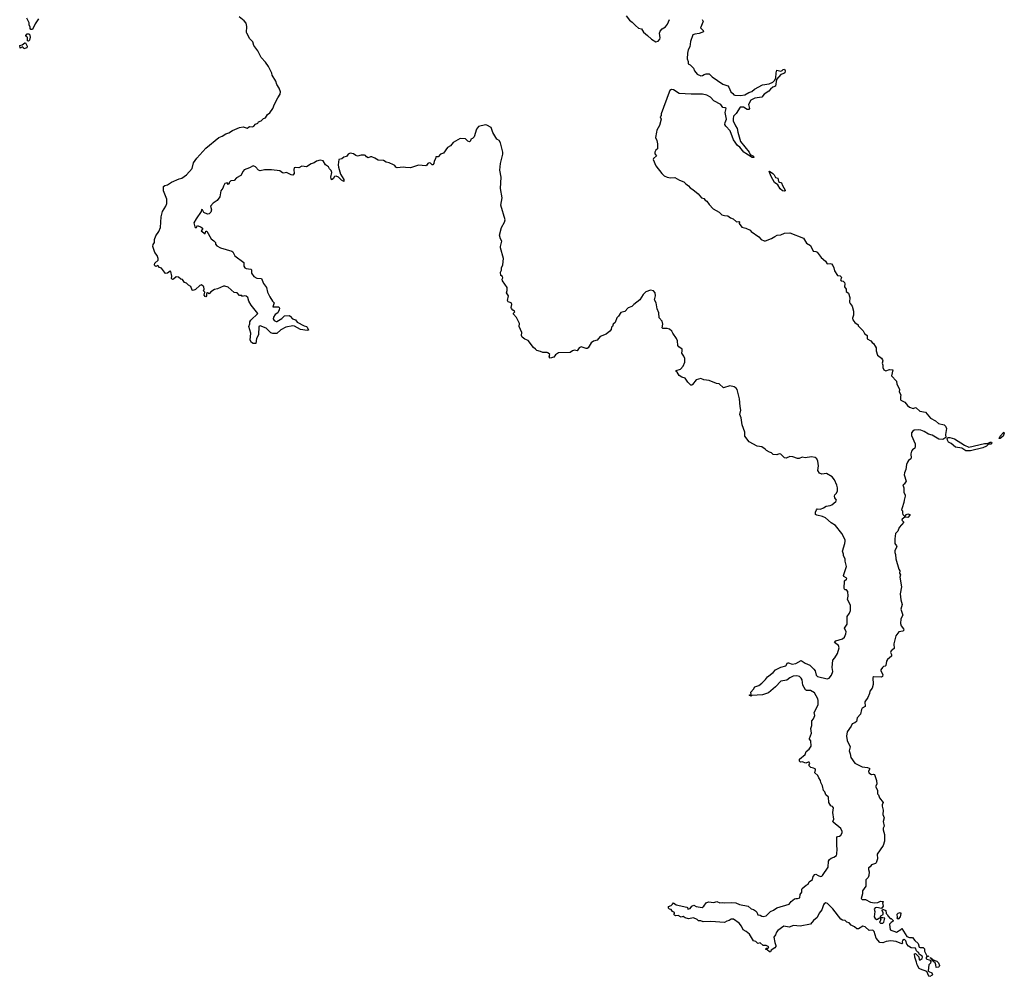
# Model space of a CAD drawing. Extents: x 2494159 to 2685562, y 773219 to 915170.
# Tile 186 of 201: x 2628078 to 2641011, y 884792 to 897352. Entities that reach past the tile are written whole.
import ezdxf

# ---------------------------------------------------------------- set-up
doc = ezdxf.new("R2010")
doc.units = 0

msp = doc.modelspace()

# ---------------------------------------------------------------- linework, layer by layer
at = {"layer": '0CON10XD'}
for points in [[(2628324, 897366), (2628280, 897300), (2628247, 897225), (2628223, 897223), (2628214, 897235), (2628217, 897255), (2628202, 897285), (2628202, 897312), (2628174, 897374)], [(2631487, 893545), (2631470, 893505), (2631435, 893482), (2631414, 893445), (2631408, 893425), (2631422, 893405), (2631445, 893391), (2631455, 893392), (2631522, 893428), (2631556, 893464), (2631617, 893467), (2631630, 893460), (2631662, 893425), (2631701, 893411), (2631725, 893382), (2631814, 893334), (2631846, 893325), (2631856, 893315), (2631870, 893275), (2631855, 893270), (2631765, 893287), (2631687, 893327), (2631665, 893331), (2631574, 893316), (2631510, 893280), (2631457, 893233), (2631405, 893231), (2631375, 893240), (2631315, 893304), (2631235, 893334), (2631220, 893325), (2631217, 893215), (2631189, 893165), (2631180, 893100), (2631145, 893103), (2631124, 893114), (2631104, 893145), (2631113, 893235), (2631086, 893324), (2631101, 893359), (2631101, 893385), (2631114, 893406), (2631206, 893496), (2631120, 893605), (2631089, 893659), (2631074, 893704), (2631055, 893722), (2631025, 893728), (2631005, 893720), (2630995, 893730), (2630965, 893730), (2630935, 893768), (2630895, 893770), (2630815, 893840), (2630775, 893852), (2630755, 893852), (2630675, 893819), (2630635, 893811), (2630590, 893780), (2630565, 893753), (2630543, 893767), (2630532, 893758), (2630533, 893727), (2630525, 893713), (2630515, 893717), (2630501, 893735), (2630510, 893775), (2630492, 893792), (2630500, 893815), (2630496, 893845), (2630465, 893873), (2630445, 893864), (2630389, 893811), (2630355, 893796), (2630343, 893803), (2630328, 893848), (2630296, 893866), (2630268, 893895), (2630244, 893904), (2630215, 893940), (2630195, 893947), (2630165, 893970), (2630135, 893977), (2630100, 893945), (2630085, 893943), (2630074, 893954), (2630076, 893984), (2630065, 894048), (2630055, 894052), (2630020, 894025), (2629995, 894018), (2629940, 894090), (2629915, 894100), (2629895, 894124), (2629865, 894113), (2629855, 894119), (2629850, 894135), (2629854, 894156), (2629896, 894195), (2629899, 894215), (2629883, 894255), (2629852, 894295), (2629826, 894375), (2629831, 894399), (2629848, 894425), (2629850, 894465), (2629865, 894513), (2629905, 894571), (2629926, 894624), (2629938, 894765), (2629954, 894835), (2630000, 894905), (2630011, 894939), (2630010, 894995), (2629966, 895105), (2629969, 895161), (2629984, 895176), (2630018, 895185), (2630072, 895218), (2630175, 895265), (2630208, 895272), (2630271, 895315), (2630342, 895398), (2630363, 895475), (2630405, 895536), (2630522, 895665), (2630695, 895807), (2630737, 895823), (2630786, 895854), (2630825, 895867), (2630872, 895898), (2630965, 895938), (2631015, 895944), (2631065, 895930), (2631080, 895935), (2631095, 895950), (2631135, 895948), (2631155, 895953), (2631175, 895980), (2631205, 895992), (2631217, 896013), (2631248, 896025), (2631282, 896055), (2631308, 896065), (2631335, 896107), (2631365, 896128), (2631404, 896186), (2631426, 896244), (2631469, 896325), (2631501, 896375), (2631504, 896405), (2631485, 896454), (2631455, 896502), (2631444, 896545), (2631396, 896625), (2631390, 896650), (2631348, 896738), (2631308, 896795), (2631249, 896855), (2631206, 896945), (2631152, 897015), (2631140, 897060), (2631096, 897105), (2631085, 897138), (2631060, 897175), (2631056, 897185), (2631064, 897265), (2631051, 897305), (2631026, 897336), (2630962, 897392)], [(2636045, 897402), (2636089, 897345), (2636125, 897322), (2636165, 897276), (2636205, 897243), (2636245, 897232), (2636270, 897190), (2636325, 897145), (2636375, 897095), (2636435, 897061), (2636465, 897072), (2636488, 897095), (2636491, 897115), (2636482, 897175), (2636490, 897200), (2636518, 897232), (2636559, 897261), (2636588, 897292), (2636615, 897355)], [(2637043, 897357), (2637057, 897327), (2637022, 897245), (2637055, 897210), (2637058, 897195), (2637005, 897170), (2636945, 897164), (2636918, 897152), (2636888, 897065), (2636879, 896995), (2636858, 896955), (2636850, 896915), (2636847, 896837), (2636860, 896805), (2636860, 896775), (2636885, 896759), (2636927, 896715), (2636942, 896682), (2636975, 896638), (2637023, 896617), (2637045, 896620), (2637068, 896635), (2637095, 896642), (2637135, 896640), (2637174, 896604), (2637312, 896505), (2637378, 896485), (2637393, 896465), (2637419, 896405), (2637444, 896384), (2637457, 896365), (2637470, 896360), (2637545, 896358), (2637605, 896368), (2637655, 896396), (2637695, 896408), (2637730, 896440), (2637834, 896496), (2637921, 896509), (2637969, 896531), (2637994, 896555), (2638011, 896585), (2638014, 896655), (2638025, 896692), (2638075, 896676), (2638094, 896686), (2638105, 896700), (2638122, 896702), (2638131, 896681), (2638128, 896655), (2638115, 896644), (2638075, 896631), (2638021, 896569), (2638005, 896481), (2637973, 896467), (2637939, 896441), (2637917, 896413), (2637857, 896373), (2637825, 896336), (2637735, 896322), (2637684, 896295), (2637653, 896237), (2637664, 896185), (2637656, 896174), (2637633, 896173), (2637585, 896206), (2637542, 896205), (2637490, 896120), (2637456, 896085), (2637449, 896051), (2637452, 896025), (2637481, 895961), (2637504, 895925), (2637509, 895875), (2637544, 895755), (2637660, 895615), (2637672, 895582), (2637715, 895560), (2637720, 895545), (2637700, 895545), (2637615, 895594), (2637590, 895615), (2637539, 895679), (2637505, 895700), (2637454, 895775), (2637410, 895895), (2637353, 895953), (2637341, 895975), (2637346, 896004), (2637364, 896046), (2637346, 896135), (2637356, 896186), (2637345, 896196), (2637315, 896200), (2637289, 896239), (2637198, 896288), (2637150, 896335), (2637105, 896361), (2637045, 896374), (2636897, 896373), (2636740, 896385), (2636665, 896430), (2636640, 896435), (2636619, 896421), (2636608, 896402), (2636504, 896116), (2636502, 896095), (2636492, 896075), (2636503, 896045), (2636484, 895965), (2636448, 895902), (2636441, 895875), (2636430, 895805), (2636446, 895766), (2636457, 895723), (2636458, 895655), (2636435, 895640), (2636423, 895615), (2636423, 895593), (2636442, 895565), (2636405, 895528), (2636401, 895515), (2636433, 895435), (2636511, 895331), (2636545, 895304), (2636585, 895284), (2636626, 895276), (2636685, 895282), (2636745, 895247), (2636800, 895225), (2636826, 895196), (2636865, 895173), (2636883, 895145), (2636921, 895125), (2636990, 895065), (2637032, 895015), (2637064, 895004), (2637082, 894982), (2637105, 894972), (2637133, 894925), (2637185, 894871), (2637265, 894824), (2637302, 894792), (2637335, 894781), (2637378, 894778), (2637415, 894750), (2637448, 894738), (2637495, 894700), (2637525, 894702), (2637535, 894698), (2637528, 894675), (2637565, 894630), (2637615, 894616), (2637675, 894587), (2637685, 894573), (2637785, 894501), (2637818, 894465), (2637855, 894447), (2637875, 894448), (2637955, 894478), (2637995, 894508), (2638028, 894522), (2638075, 894529), (2638125, 894548), (2638195, 894554), (2638375, 894482), (2638415, 894420), (2638466, 894386), (2638501, 894315), (2638535, 894311), (2638552, 894302), (2638605, 894232), (2638663, 894183), (2638685, 894148), (2638725, 894150), (2638740, 894145), (2638757, 894127), (2638773, 894095), (2638783, 894055), (2638822, 893995), (2638855, 893988), (2638870, 893975), (2638872, 893965), (2638860, 893935), (2638870, 893925), (2638895, 893918), (2638911, 893901), (2638917, 893885), (2638910, 893845), (2638933, 893815), (2638933, 893783), (2638965, 893760), (2638982, 893705), (2638979, 893645), (2638986, 893625), (2639012, 893592), (2639032, 893525), (2639029, 893471)], [(2628195, 897070), (2628183, 897073), (2628182, 897122), (2628164, 897134), (2628160, 897145), (2628178, 897165), (2628195, 897169), (2628205, 897163), (2628217, 897125), (2628207, 897085), (2628195, 897070)], [(2628132, 896972), (2628130, 896985), (2628115, 896998), (2628085, 896980), (2628078, 897012), (2628109, 897021), (2628145, 897050), (2628155, 897050), (2628176, 897005), (2628170, 896985), (2628145, 896973), (2628132, 896972)], [(2638625, 887292), (2638601, 887335), (2638597, 887365), (2638575, 887397), (2638561, 887431), (2638524, 887464), (2638531, 887505), (2638526, 887515), (2638507, 887527), (2638472, 887535), (2638450, 887555), (2638450, 887575), (2638458, 887585), (2638448, 887605), (2638435, 887606), (2638405, 887590), (2638355, 887607), (2638334, 887604), (2638320, 887615), (2638322, 887645), (2638396, 887704), (2638410, 887745), (2638450, 887775), (2638473, 887815), (2638470, 887885), (2638454, 887904), (2638452, 887915), (2638477, 887985), (2638470, 888045), (2638483, 888085), (2638484, 888145), (2638506, 888174), (2638523, 888215), (2638513, 888257), (2638566, 888355), (2638566, 888415), (2638560, 888435), (2638517, 888515), (2638465, 888547), (2638415, 888547), (2638399, 888555), (2638366, 888615), (2638354, 888684), (2638345, 888707), (2638321, 888731), (2638285, 888737), (2638237, 888733), (2638195, 888713), (2638155, 888681), (2638075, 888667), (2638005, 888592), (2637912, 888515), (2637835, 888489), (2637695, 888480), (2637685, 888470), (2637660, 888485), (2637688, 888492), (2637684, 888525), (2637719, 888561), (2637735, 888593), (2637785, 888612), (2637828, 888642), (2637875, 888689), (2637902, 888725), (2637977, 888783), (2638004, 888815), (2638075, 888853), (2638142, 888868), (2638165, 888908), (2638175, 888910), (2638225, 888892), (2638275, 888898), (2638345, 888939), (2638395, 888905), (2638455, 888878), (2638510, 888825), (2638525, 888805), (2638542, 888745), (2638558, 888728), (2638685, 888697), (2638709, 888705), (2638742, 888745), (2638758, 888795), (2638752, 888845), (2638761, 888945), (2638787, 888975), (2638819, 889031), (2638840, 889105), (2638832, 889135), (2638783, 889175), (2638800, 889195), (2638888, 889222), (2638914, 889246), (2638931, 889289), (2638932, 889315), (2638914, 889365), (2638946, 889415), (2638947, 889515), (2638980, 889560), (2638989, 889595), (2638991, 889665), (2638952, 889742), (2638959, 889785), (2638954, 889844), (2638938, 889865), (2638915, 889868), (2638907, 889885), (2638913, 889985), (2638938, 890005), (2638941, 890015), (2638936, 890025), (2638902, 890042), (2638899, 890055), (2638938, 890175), (2638922, 890242), (2638923, 890275), (2638900, 890315), (2638901, 890335), (2638887, 890375), (2638918, 890475), (2638923, 890505), (2638920, 890525), (2638875, 890607), (2638795, 890711), (2638735, 890746), (2638661, 890811), (2638625, 890829), (2638550, 890845), (2638530, 890855), (2638532, 890885), (2638543, 890917), (2638555, 890930), (2638595, 890928), (2638638, 890942), (2638670, 890965), (2638725, 890972), (2638745, 890981), (2638797, 891025), (2638809, 891045), (2638787, 891075), (2638781, 891095), (2638786, 891115), (2638805, 891134), (2638820, 891165), (2638822, 891205), (2638813, 891243), (2638783, 891313), (2638752, 891352), (2638675, 891396), (2638615, 891386), (2638585, 891400), (2638562, 891435), (2638572, 891495), (2638564, 891554), (2638547, 891587), (2638525, 891604), (2638478, 891612), (2638395, 891598), (2638355, 891607), (2638315, 891590), (2638295, 891590), (2638235, 891614), (2638195, 891617), (2638145, 891597), (2638125, 891600), (2638075, 891650), (2638055, 891653), (2638025, 891640), (2637974, 891644), (2637954, 891664), (2637925, 891673), (2637887, 891697), (2637872, 891715), (2637826, 891746), (2637765, 891751), (2637658, 891808), (2637604, 891885), (2637604, 891935), (2637570, 892035), (2637556, 892124), (2637539, 892169), (2637549, 892225), (2637540, 892275), (2637533, 892373), (2637502, 892495), (2637491, 892515), (2637465, 892534), (2637405, 892547), (2637325, 892519), (2637265, 892570), (2637230, 892575), (2637135, 892616), (2637063, 892623), (2637025, 892642), (2636965, 892626), (2636915, 892564), (2636905, 892554), (2636895, 892553), (2636854, 892595), (2636818, 892645), (2636775, 892659), (2636740, 892680), (2636714, 892724), (2636700, 892735), (2636700, 892745), (2636756, 892764), (2636794, 892805), (2636816, 892855), (2636813, 892903), (2636803, 892933), (2636774, 892975), (2636782, 893005), (2636780, 893025), (2636735, 893058), (2636725, 893075), (2636719, 893135), (2636707, 893167), (2636658, 893235), (2636645, 893265), (2636612, 893288), (2636585, 893298), (2636527, 893297), (2636517, 893307), (2636526, 893355), (2636517, 893395), (2636477, 893437), (2636473, 893505), (2636452, 893555), (2636437, 893635), (2636418, 893675), (2636428, 893725), (2636424, 893765), (2636405, 893791), (2636363, 893803), (2636301, 893779), (2636268, 893745), (2636224, 893675), (2636145, 893612), (2636120, 893585), (2636069, 893571), (2636025, 893523), (2635974, 893506), (2635945, 893458), (2635923, 893437), (2635898, 893375), (2635874, 893356), (2635864, 893326), (2635853, 893315), (2635846, 893284), (2635829, 893261), (2635782, 893225), (2635705, 893193), (2635665, 893147), (2635615, 893132), (2635585, 893108), (2635545, 893046), (2635534, 893036), (2635520, 893035), (2635455, 893057), (2635425, 893042), (2635400, 893005), (2635365, 893013), (2635338, 893005), (2635307, 892983), (2635155, 892977), (2635115, 892952), (2635095, 892923), (2635045, 892910), (2635032, 892925), (2635040, 892955), (2635015, 892978), (2635005, 892982), (2634951, 892981), (2634918, 892998), (2634869, 893009), (2634855, 893028), (2634827, 893047), (2634755, 893140), (2634715, 893158), (2634677, 893185), (2634669, 893205), (2634674, 893245), (2634637, 893325), (2634642, 893365), (2634605, 893442), (2634563, 893485), (2634565, 893500), (2634582, 893515), (2634578, 893525), (2634555, 893538), (2634540, 893560), (2634536, 893575), (2634543, 893615), (2634540, 893625), (2634532, 893635), (2634495, 893650), (2634486, 893665), (2634500, 893725), (2634473, 893765), (2634482, 893795), (2634480, 893835), (2634421, 893925), (2634417, 893945), (2634423, 893965), (2634421, 893981), (2634398, 893995), (2634392, 894038), (2634408, 894065), (2634408, 894095), (2634423, 894135), (2634434, 894215), (2634394, 894356), (2634394, 894376), (2634413, 894445), (2634393, 894475), (2634381, 894525), (2634407, 894625), (2634446, 894695), (2634454, 894725), (2634397, 894917), (2634414, 895015), (2634393, 895135), (2634401, 895285), (2634383, 895377), (2634394, 895466), (2634426, 895585), (2634426, 895615), (2634394, 895735), (2634377, 895767), (2634346, 895786), (2634295, 895872), (2634273, 895935), (2634216, 895966), (2634195, 895971), (2634105, 895952), (2634080, 895915), (2634050, 895815), (2634028, 895792), (2634004, 895786), (2633998, 895762), (2633985, 895750), (2633965, 895758), (2633935, 895788), (2633865, 895791), (2633772, 895738), (2633735, 895696), (2633697, 895673), (2633645, 895601), (2633607, 895585), (2633575, 895550), (2633545, 895550), (2633540, 895525), (2633523, 895495), (2633518, 895465), (2633505, 895449), (2633495, 895448), (2633475, 895468), (2633455, 895474), (2633440, 895465), (2633428, 895442), (2633415, 895433), (2633315, 895442), (2633212, 895408), (2633145, 895410), (2633115, 895418), (2633035, 895409), (2633020, 895415), (2633005, 895437), (2632988, 895448), (2632932, 895472), (2632891, 895481), (2632855, 895503), (2632785, 895508), (2632745, 895536), (2632705, 895552), (2632685, 895552), (2632655, 895540), (2632632, 895552), (2632620, 895570), (2632606, 895576), (2632564, 895576), (2632515, 895560), (2632495, 895568), (2632465, 895593), (2632420, 895600), (2632391, 895589), (2632370, 895555), (2632335, 895548), (2632310, 895525), (2632272, 895515), (2632263, 895445), (2632266, 895415), (2632293, 895323), (2632336, 895255), (2632335, 895230), (2632305, 895244), (2632265, 895285), (2632235, 895299), (2632215, 895295), (2632195, 895261), (2632172, 895252), (2632164, 895285), (2632177, 895345), (2632171, 895371), (2632148, 895395), (2632135, 895420), (2632096, 895445), (2632065, 895500), (2632025, 895510), (2631975, 895496), (2631945, 895474), (2631905, 895460), (2631845, 895419), (2631785, 895431), (2631743, 895407), (2631695, 895412), (2631685, 895408), (2631680, 895385), (2631683, 895335), (2631665, 895311), (2631645, 895314), (2631585, 895347), (2631549, 895339), (2631531, 895341), (2631495, 895369), (2631385, 895381), (2631295, 895380), (2631235, 895366), (2631217, 895375), (2631175, 895421), (2631145, 895434), (2631095, 895406), (2631028, 895382), (2631012, 895365), (2630985, 895306), (2630924, 895275), (2630897, 895243), (2630851, 895235), (2630830, 895215), (2630830, 895205), (2630815, 895190), (2630802, 895212), (2630775, 895202), (2630754, 895165), (2630748, 895142), (2630720, 895105), (2630708, 895025), (2630670, 894980), (2630621, 894945), (2630584, 894906), (2630599, 894855), (2630587, 894825), (2630565, 894802), (2630545, 894798), (2630495, 894820), (2630480, 894855), (2630465, 894860), (2630460, 894835), (2630395, 894740), (2630367, 894685), (2630380, 894635), (2630395, 894620), (2630415, 894650), (2630462, 894628), (2630480, 894615), (2630478, 894602), (2630462, 894582), (2630515, 894542), (2630522, 894578), (2630535, 894578), (2630592, 894475), (2630629, 894449), (2630650, 894425), (2630652, 894405), (2630668, 894385), (2630715, 894359), (2630865, 894314), (2630876, 894305), (2630904, 894254), (2631024, 894165), (2631024, 894115), (2631035, 894095), (2631055, 894085), (2631115, 894076), (2631125, 894068), (2631125, 894025), (2631155, 893981), (2631195, 893958), (2631256, 893956), (2631279, 893889), (2631322, 893835), (2631335, 893775), (2631362, 893712), (2631397, 893655), (2631422, 893635), (2631402, 893582), (2631484, 893584), (2631490, 893565), (2631487, 893545)], [(2638125, 895100), (2638098, 895105), (2638065, 895132), (2638036, 895186), (2637991, 895215), (2637947, 895295), (2637921, 895359), (2637925, 895362), (2637973, 895335), (2637990, 895315), (2638005, 895280), (2638035, 895270), (2638045, 895230), (2638058, 895218), (2638077, 895217), (2638085, 895210), (2638096, 895176), (2638132, 895115), (2638132, 895105), (2638125, 895100)], [(2639029, 893471), (2639018, 893435), (2639022, 893412), (2639048, 893378), (2639090, 893345), (2639090, 893335), (2639159, 893269), (2639174, 893234), (2639212, 893205), (2639208, 893175), (2639212, 893162), (2639258, 893135), (2639274, 893114), (2639295, 893100), (2639317, 893065), (2639326, 893045), (2639328, 893005), (2639345, 892950), (2639399, 892909), (2639413, 892885), (2639417, 892875), (2639407, 892845), (2639417, 892815), (2639414, 892785), (2639430, 892755), (2639455, 892740), (2639505, 892758), (2639547, 892755), (2639528, 892675), (2639594, 892605), (2639598, 892565), (2639625, 892520), (2639633, 892495), (2639632, 892465), (2639652, 892425), (2639647, 892405), (2639647, 892367), (2639652, 892355), (2639705, 892332), (2639739, 892285), (2639766, 892265), (2639815, 892249), (2639845, 892260), (2639855, 892258), (2639901, 892211), (2639975, 892198), (2640040, 892120), (2640107, 892087), (2640149, 892049), (2640221, 892035), (2640239, 892015), (2640252, 891985), (2640240, 891905), (2640244, 891865), (2640205, 891839), (2640150, 891845), (2640065, 891896), (2640015, 891909), (2639958, 891945), (2639915, 891961), (2639886, 891966), (2639828, 891962), (2639808, 891952), (2639791, 891929), (2639793, 891895), (2639840, 891785), (2639841, 891745), (2639835, 891727), (2639804, 891706), (2639792, 891688), (2639784, 891654), (2639789, 891595), (2639783, 891585), (2639754, 891566), (2639740, 891545), (2639726, 891514), (2639716, 891446), (2639699, 891405), (2639696, 891375), (2639723, 891295), (2639698, 891252), (2639680, 891245), (2639692, 891205), (2639690, 891145), (2639708, 891115), (2639708, 891095), (2639694, 891046), (2639693, 891015), (2639668, 890945), (2639662, 890915), (2639672, 890902), (2639673, 890875), (2639680, 890855), (2639705, 890830), (2639727, 890855), (2639745, 890864), (2639770, 890855), (2639772, 890845), (2639742, 890818), (2639705, 890822), (2639669, 890795), (2639665, 890782), (2639692, 890755), (2639632, 890685), (2639611, 890635), (2639583, 890605), (2639572, 890538), (2639573, 890475), (2639596, 890445), (2639599, 890431), (2639575, 890382), (2639572, 890355), (2639580, 890330), (2639585, 890275), (2639628, 890138), (2639640, 890115), (2639634, 890085), (2639647, 890065), (2639640, 890035), (2639662, 889905), (2639644, 889815), (2639650, 889735), (2639669, 889675), (2639651, 889615), (2639677, 889535), (2639652, 889485), (2639648, 889425), (2639657, 889395), (2639687, 889355), (2639692, 889335), (2639678, 889325), (2639625, 889317), (2639585, 889262), (2639562, 889158), (2639564, 889096), (2639527, 889065), (2639518, 889045), (2639528, 889018), (2639529, 888995), (2639478, 888952), (2639465, 888930), (2639453, 888875), (2639445, 888864), (2639425, 888860), (2639411, 888849), (2639391, 888815), (2639389, 888805), (2639414, 888755), (2639413, 888727), (2639399, 888721), (2639296, 888724), (2639286, 888714), (2639288, 888625), (2639276, 888575), (2639246, 888535), (2639240, 888505), (2639219, 888455), (2639181, 888395), (2639182, 888335), (2639145, 888312), (2639134, 888296), (2639121, 888235), (2639078, 888185), (2639071, 888139), (2639050, 888120), (2639015, 888107), (2638998, 888075), (2638949, 888001), (2638937, 887945), (2638949, 887889), (2638987, 887805), (2638972, 887755), (2638987, 887715), (2638996, 887666), (2639049, 887589), (2639145, 887544), (2639215, 887536), (2639236, 887526), (2639244, 887515), (2639227, 887485), (2639233, 887465), (2639265, 887443), (2639295, 887448), (2639305, 887442), (2639331, 887365), (2639336, 887315), (2639319, 887285), (2639344, 887235), (2639345, 887190), (2639358, 887175), (2639372, 887135), (2639418, 887075), (2639407, 887045), (2639406, 887025), (2639420, 886975), (2639417, 886917), (2639432, 886875), (2639422, 886825), (2639432, 886765), (2639421, 886739), (2639420, 886715), (2639438, 886655), (2639437, 886565), (2639422, 886512), (2639343, 886395), (2639347, 886337), (2639327, 886283), (2639320, 886275), (2639268, 886255), (2639250, 886230), (2639228, 886215), (2639227, 886195), (2639237, 886165), (2639230, 886115), (2639221, 886089), (2639191, 886059), (2639193, 885975), (2639149, 885915), (2639147, 885875), (2639132, 885815), (2639145, 885802), (2639189, 885799), (2639255, 885768), (2639307, 885757), (2639349, 885761), (2639385, 885778), (2639420, 885775), (2639420, 885765), (2639410, 885755), (2639418, 885715), (2639398, 885682), (2639335, 885698), (2639315, 885690), (2639300, 885675), (2639312, 885645), (2639302, 885575), (2639315, 885550), (2639335, 885540), (2639347, 885543), (2639363, 885557), (2639380, 885560), (2639390, 885585), (2639418, 885602), (2639420, 885625), (2639408, 885655), (2639412, 885668), (2639425, 885670), (2639455, 885658), (2639460, 885615), (2639475, 885600), (2639480, 885585), (2639512, 885552), (2639525, 885550), (2639550, 885525), (2639550, 885515), (2639525, 885500), (2639503, 885477), (2639512, 885402), (2639595, 885373), (2639650, 885405), (2639665, 885420), (2639733, 885313), (2639764, 885304), (2639805, 885300), (2639834, 885264), (2639878, 885225), (2639892, 885175), (2639905, 885170), (2639945, 885172), (2639962, 885155), (2639964, 885124), (2639995, 885060), (2640020, 885055), (2639987, 885043), (2639987, 885025), (2639995, 885017), (2640027, 885007), (2640048, 884985), (2640043, 884967), (2640018, 884942), (2640010, 884865), (2640020, 884855), (2640059, 884839), (2640068, 884815), (2640063, 884807), (2640035, 884792), (2640022, 884795), (2639994, 884854), (2639910, 884885), (2639895, 884897), (2639865, 884943), (2639860, 884980), (2639834, 885045), (2639832, 885088), (2639845, 885090), (2639878, 885058), (2639887, 885047), (2639895, 885010), (2639905, 885010), (2639933, 885027), (2639938, 885045), (2639932, 885055), (2639892, 885082), (2639890, 885105), (2639875, 885110), (2639857, 885127), (2639845, 885162), (2639788, 885168), (2639755, 885188), (2639733, 885215), (2639718, 885258), (2639705, 885272), (2639694, 885276), (2639676, 885264), (2639670, 885245), (2639673, 885227), (2639665, 885218), (2639591, 885251), (2639522, 885258), (2639459, 885251), (2639415, 885231), (2639378, 885238), (2639326, 885295), (2639302, 885382), (2639285, 885400), (2639234, 885394), (2639185, 885440), (2639155, 885450), (2639095, 885414), (2639073, 885415), (2639045, 885441), (2639000, 885465), (2638975, 885494), (2638945, 885502), (2638922, 885525), (2638885, 885531), (2638865, 885541), (2638759, 885679), (2638687, 885747), (2638665, 885756), (2638645, 885746), (2638635, 885730), (2638614, 885665), (2638579, 885621), (2638553, 885565), (2638505, 885525), (2638465, 885479), (2638332, 885452), (2638241, 885459), (2638185, 885437), (2638115, 885452), (2638038, 885392), (2638019, 885371), (2638006, 885335), (2637984, 885306), (2637996, 885236), (2638011, 885195), (2638009, 885185), (2637995, 885168), (2637948, 885135), (2637938, 885112), (2637925, 885112), (2637898, 885138), (2637880, 885145), (2637885, 885160), (2637908, 885162), (2637918, 885178), (2637885, 885198), (2637845, 885198), (2637805, 885233), (2637775, 885223), (2637748, 885248), (2637718, 885258), (2637664, 885344), (2637620, 885380), (2637582, 885402), (2637560, 885450), (2637530, 885490), (2637455, 885543), (2637425, 885544), (2637397, 885523), (2637365, 885517), (2637335, 885499), (2637155, 885514), (2637055, 885507), (2637025, 885522), (2636995, 885520), (2636975, 885538), (2636929, 885559), (2636865, 885548), (2636818, 885558), (2636795, 885578), (2636765, 885569), (2636729, 885589), (2636697, 885587), (2636680, 885595), (2636672, 885605), (2636680, 885615), (2636678, 885628), (2636655, 885642), (2636635, 885670), (2636613, 885673), (2636600, 885685), (2636602, 885708), (2636635, 885720), (2636655, 885740), (2636665, 885758), (2636703, 885733), (2636842, 885702), (2636850, 885695), (2636855, 885670), (2636865, 885680), (2636885, 885682), (2636908, 885715), (2636934, 885726), (2636965, 885708), (2637042, 885698), (2637066, 885714), (2637094, 885756), (2637125, 885772), (2637195, 885760), (2637235, 885773), (2637275, 885758), (2637315, 885763), (2637337, 885757), (2637425, 885761), (2637485, 885756), (2637535, 885737), (2637645, 885712), (2637685, 885678), (2637719, 885669), (2637745, 885652), (2637761, 885635), (2637775, 885600), (2637805, 885596), (2637825, 885580), (2637845, 885577), (2637882, 885588), (2637939, 885645), (2637980, 885661), (2638025, 885691), (2638185, 885738), (2638213, 885775), (2638255, 885808), (2638274, 885816), (2638295, 885812), (2638326, 885824), (2638332, 885865), (2638352, 885895), (2638350, 885935), (2638357, 885945), (2638409, 885991), (2638436, 886004), (2638448, 886035), (2638492, 886065), (2638501, 886105), (2638521, 886129), (2638535, 886134), (2638565, 886114), (2638595, 886104), (2638613, 886107), (2638625, 886118), (2638698, 886225), (2638704, 886305), (2638713, 886325), (2638735, 886344), (2638774, 886356), (2638805, 886379), (2638813, 886396), (2638818, 886465), (2638812, 886505), (2638813, 886617), (2638822, 886628), (2638847, 886633), (2638864, 886645), (2638881, 886675), (2638880, 886695), (2638864, 886735), (2638762, 886815), (2638760, 886825), (2638770, 886855), (2638759, 886945), (2638766, 887005), (2638755, 887020), (2638731, 887031), (2638708, 887075), (2638700, 887145), (2638667, 887175), (2638656, 887216), (2638635, 887232), (2638625, 887292)], [(2640505, 891690), (2640455, 891726), (2640368, 891738), (2640315, 891786), (2640277, 891807), (2640263, 891833), (2640261, 891855), (2640275, 891867), (2640295, 891869), (2640355, 891850), (2640487, 891765), (2640545, 891741), (2640752, 891788), (2640792, 891788), (2640824, 891806), (2640844, 891804), (2640846, 891795), (2640835, 891781), (2640802, 891778), (2640779, 891755), (2640727, 891733), (2640565, 891692), (2640505, 891690)], [(2640955, 891854), (2640944, 891855), (2640959, 891885), (2641007, 891937), (2641011, 891925), (2640997, 891883), (2640955, 891854)], [(2639385, 885490), (2639415, 885492), (2639430, 885505), (2639440, 885555), (2639415, 885562), (2639380, 885560), (2639388, 885532), (2639370, 885505), (2639385, 885490)], [(2639615, 885542), (2639600, 885555), (2639610, 885565), (2639603, 885607), (2639615, 885620), (2639645, 885630), (2639650, 885615), (2639642, 885575), (2639615, 885542)], [(2640115, 884910), (2640112, 884945), (2640101, 884971), (2640065, 885000), (2640060, 885020), (2640042, 885032), (2640042, 885038), (2640078, 885008), (2640125, 884992), (2640145, 884970), (2640158, 884935), (2640157, 884923), (2640145, 884912), (2640115, 884910)]]:
    msp.add_lwpolyline(points, dxfattribs=at)

doc.saveas('drawing.dxf')
